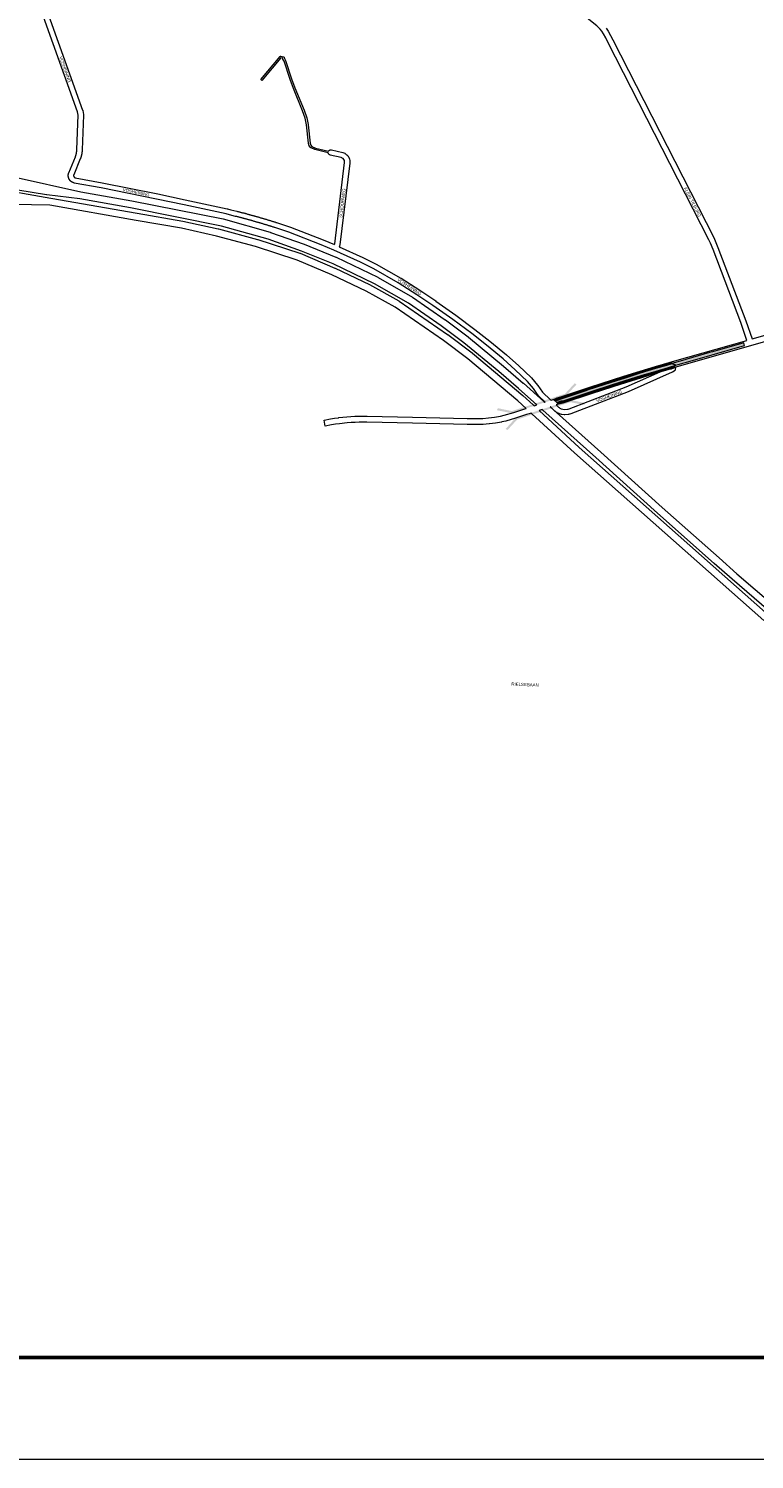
# Paper-space layout 'Layout1' of a CAD drawing. Header units: metres. Extents: x 123097 to 144122, y 392739 to 407589.
# Tile 2 of 256: x 125278 to 127061, y 392739 to 396255. Entities that reach past the tile are written whole.
import ezdxf
from ezdxf.enums import TextEntityAlignment as Align

# ---------------------------------------------------------------- set-up
doc = ezdxf.new("R2010")
doc.units = ezdxf.units.M
doc.header["$MEASUREMENT"] = 0
for name, color, linetype, lineweight in [('Ak-rand-kaderrand', 7, 'Continuous', 0), ('gs-anno-wegen algemeen tekst', 7, 'Continuous', 0), ('gs-knt-aanvullende hoofdweg', 7, 'Continuous', 0), ('gs-knt-autosnelweg', 7, 'Continuous', 0), ('gs-knt-paden', 7, 'Continuous', 0), ('gs-knt-wegen algemeen', 7, 'Continuous', 0), ('gs-symb-viaduct', 7, 'Continuous', 0), ('ir-ARC-asfalt-hoofdwegen-te inspecteren', 5, 'Continuous', 0), ('ir-ARC-fietspaden naastliggend- te inspecteren', 1, 'Continuous', 0)]:
    doc.layers.add(name, color=color, linetype=linetype, lineweight=lineweight)
doc.styles.add('Style-Arial', font='arial.ttf')

# ---------------------------------------------------------------- blocks, each defined once
blk = doc.blocks.new('gg0-viaduct_6')
at = {"layer": 'gs-symb-viaduct', "linetype": 'Continuous'}
blk.add_hatch(color=7, dxfattribs=at).paths.add_polyline_path([(-55.8, -16.9), (-58, -14), (-40, 0), (40, 0), (58, -14), (55.8, -16.9), (38.7, -3.7), (-38.7, -3.7)])
blk = doc.blocks.new('ak1-Kaderrand A1 l')
at = {"layer": 'Ak-rand-kaderrand', "flags": 128}
blk.add_lwpolyline([(0, 0), (-0.841, 0), (-0.841, 0.594), (0, 0.594)], close=True, dxfattribs=at)
at = {"layer": 'Ak-rand-kaderrand', "lineweight": 53, "flags": 128}
blk.add_lwpolyline([(-0.01, 0.01), (-0.831, 0.01), (-0.831, 0.584), (-0.01, 0.584)], close=True, dxfattribs=at)

psp = doc.layouts.get("Layout1")

# ---------------------------------------------------------------- hatches: boundary and pattern name
at = {"layer": 'ir-ARC-asfalt-hoofdwegen-te inspecteren', "linetype": 'Continuous', "lineweight": 13}
for points in [[(126951.002, 395458.6), (126895.39, 395442.91), (126889.837, 395441.252), (126858.27, 395431.83), (126868.081, 395427.495), (126868.13, 395427.51), (126914.57, 395441.01), (127037.082, 395475.886), (127035.214, 395482.317), (126958.429, 395460.695)], [(126576.945, 395335.217), (126587.29, 395338.58), (126659.001, 395362.134), (126712.27, 395379.5), (126743.36, 395389.48), (126782.4, 395401.66), (126819.45, 395412.97), (126836.975, 395418.121), (126852.48, 395422.725), (126868.081, 395427.495), (126858.27, 395431.83), (126844.4, 395427.66), (126818.07, 395419.8), (126780.82, 395408.38), (126741.2, 395396), (126710.03, 395385.98), (126653.006, 395367.413), (126582.97, 395344.61), (126570.874, 395340.642)]]:
    psp.add_hatch(color=5, dxfattribs=at).paths.add_polyline_path(points, flags=0)
at = {"layer": 'ir-ARC-fietspaden naastliggend- te inspecteren', "linetype": 'Continuous', "lineweight": 30, "extrusion": (0, 0, -1)}
psp.add_hatch(color=1, dxfattribs=at).paths.add_polyline_path([(-126582.97, 395344.61), (-126583.06, 395345.52), (-126646.67, 395366.51), (-126653, 395368.571), (-126709.39, 395386.93), (-126740.8, 395396.98), (-126780.67, 395409.5), (-126818.37, 395421.11), (-126844.81, 395428.87), (-126857.95, 395433.04), (-126858.073, 395433.075), (-126857.6, 395434.66), (-126817.84, 395423.15), (-126780.02, 395411.54), (-126740.12, 395399.11), (-126656.4, 395371.895), (-126585.75, 395348.77), (-126576.94, 395345.55), (-126574.87, 395345.13), (-126572.96, 395344.54), (-126572.09, 395343.98), (-126571.29, 395343.31), (-126568.798, 395342.497), (-126570.874, 395340.642)], flags=0)
at = {"layer": 'ir-ARC-fietspaden naastliggend- te inspecteren', "linetype": 'Continuous', "lineweight": 30}
psp.add_hatch(color=1, dxfattribs=at).paths.add_polyline_path([(126576.945, 395335.217), (126578.953, 395333.422), (126582.28, 395334.51), (126583.32, 395334.45), (126584.31, 395334.55), (126590.85, 395336.48), (126659.861, 395358.907), (126713.06, 395376.31), (126744.15, 395386.23), (126783.44, 395398.58), (126819.87, 395409.65), (126837.29, 395414.825), (126848.155, 395418.031), (126851.208, 395418.893), (126853.747, 395419.559), (126856.173, 395420.03), (126865.081, 395422.71), (126865.525, 395422.833), (126865.007, 395424.793), (126852.832, 395421.664), (126849.872, 395420.682), (126819.73, 395411.8), (126782.7, 395400.58), (126743.57, 395388.29), (126712.62, 395378.4), (126662.438, 395361.98), (126593.76, 395339.65), (126590.14, 395338.72), (126587.29, 395338.58)], flags=0)

# ---------------------------------------------------------------- linework, layer by layer
at = {"layer": 'gs-knt-aanvullende hoofdweg', "color": 7, "linetype": 'Continuous', "flags": 128}
for points in [[(128329.815, 395843.125), (128317.615, 395839.186), (128317.524, 395839.157), (128257.569, 395820.644), (128257.443, 395820.607), (128130.399, 395783.794), (128130.372, 395783.786), (127338.3, 395557.443), (127338.296, 395557.442), (127053.515, 395476.275), (126867.719, 395423.179)], [(127055.243, 395492.386), (127327.8, 395570.068)], [(126561.443, 395341.774), (126724.438, 395394.896), (126724.524, 395394.924), (126797.672, 395417.787), (126797.743, 395417.809), (126860.022, 395436.6), (126860.127, 395436.631), (127042.702, 395488.807)], [(126829.691, 395411.76), (126802.117, 395403.44), (126729.049, 395380.602), (126573.956, 395330.055)], [(126519.698, 395328.154), (126526.356, 395330.329)], [(126546.191, 395336.803), (126547.314, 395337.169)], [(126559.827, 395325.45), (126559.188, 395325.242)], [(126512.733, 395310.075), (126507.543, 395308.376), (126501.547, 395306.413), (126474.544, 395297.575), (126474.312, 395297.503), (126474.309, 395297.502), (126474.306, 395297.501)], [(126539.348, 395318.772), (126532.371, 395316.493)]]:
    psp.add_lwpolyline(points, dxfattribs=at)
psp.add_lwpolyline([(126474.306, 395297.501), (126450.583, 395290.588), (126450.179, 395290.482), (126440.474, 395288.231), (126440.149, 395288.163), (126425.348, 395285.413), (126424.954, 395285.351), (126410.028, 395283.391), (126409.631, 395283.35), (126394.622, 395282.185), (126394.323, 395282.167), (126386.8, 395281.884), (126386.523, 395281.879), (126355.399, 395281.858), (126355.208, 395281.86), (126221.051, 395285.194), (126109.513, 395287.748), (126090.047, 395287.643), (126080.401, 395287.297), (126070.724, 395286.752), (126061.099, 395286.014), (126041.752, 395283.936), (126032.19, 395282.613), (126022.644, 395281.094), (126006.884, 395278.152, -0.39077698), (126006.873, 395278.159), (126004.12, 395292.905, -0.37127162), (126004.127, 395292.916), (126019.986, 395295.877), (126020.184, 395295.912), (126029.905, 395297.459), (126030.056, 395297.481), (126039.807, 395298.83), (126040.034, 395298.858), (126059.609, 395300.96), (126059.836, 395300.981), (126069.652, 395301.734), (126069.804, 395301.744), (126079.633, 395302.297), (126079.786, 395302.304), (126089.623, 395302.657), (126089.851, 395302.662), (126109.538, 395302.769), (126109.751, 395302.767), (126221.402, 395300.21), (126221.417, 395300.21), (126355.485, 395296.878), (126386.374, 395296.899), (126393.609, 395297.171), (126408.27, 395298.309), (126422.8, 395300.217), (126437.242, 395302.9), (126446.582, 395305.067), (126469.989, 395311.888), (126496.875, 395320.687), (126500.066, 395321.732)], format="xyb", dxfattribs=at)
at = {"layer": 'gs-knt-autosnelweg', "color": 7, "linetype": 'Continuous', "flags": 128}
for points in [[(126526.356, 395330.329), (126481.553, 395370.184), (126433.248, 395411.916), (126347.319, 395482.815), (126291.332, 395524.74), (126211.59, 395579.796), (126128.216, 395627.587), (126026.244, 395677.026), (125949.04, 395708.24), (125866.787, 395737.074), (125751.976, 395769.621), (125528.504, 395814.204), (125403.967, 395836.17), (125322.96, 395846.374), (125322.652, 395846.418), (125030.011, 395893.604), (124920.939, 395909.496)], [(125245.281, 395889.968), (125407.076, 395853.92), (125531.733, 395831.933), (125531.931, 395831.896), (125755.852, 395787.223), (125756.201, 395787.146), (125756.546, 395787.055), (125871.966, 395754.336), (125872.229, 395754.258), (125872.49, 395754.171), (125955.202, 395725.176), (125955.598, 395725.026), (126033.279, 395693.619), (126033.558, 395693.501), (126033.833, 395693.373), (126136.358, 395643.666), (126136.635, 395643.526), (126136.908, 395643.376), (126220.879, 395595.242), (126221.202, 395595.047), (126221.517, 395594.84), (126301.713, 395539.47), (126301.995, 395539.268), (126358.29, 395497.112), (126358.623, 395496.85), (126444.795, 395425.751), (126444.951, 395425.619), (126493.383, 395383.777), (126493.481, 395383.691), (126543.946, 395338.801), (126546.191, 395336.803)], [(125184.078, 395864.191), (125332.743, 395838.48), (125332.764, 395838.477), (125545.352, 395801.198), (125657.001, 395781.929), (125657.423, 395781.845), (125744.15, 395762.574), (125744.501, 395762.489), (125840.725, 395737.028), (125840.979, 395736.957), (125841.231, 395736.878), (125944.284, 395703.033), (125944.64, 395702.908), (125944.99, 395702.768), (126030.662, 395666.439), (126031.03, 395666.273), (126115.459, 395625.908), (126115.715, 395625.78), (126115.967, 395625.645), (126187.669, 395585.59), (126188.023, 395585.381), (126188.367, 395585.157), (126307.561, 395503.495), (126307.903, 395503.249), (126367.862, 395457.918), (126368.045, 395457.776), (126368.224, 395457.629), (126492.023, 395353.609), (126492.328, 395353.341), (126517.605, 395330.08), (126519.698, 395328.154)], [(126500.066, 395321.732), (126480.275, 395339.943), (126356.809, 395443.684), (126297.203, 395488.748), (126178.522, 395570.059), (126107.429, 395609.774), (126023.44, 395649.928), (125938.303, 395686.031), (125835.86, 395719.675), (125740.066, 395745.023), (125653.725, 395764.208), (125542.276, 395783.442), (125542.252, 395783.446), (125330.331, 395820.608), (125195.592, 395823.409)], [(126559.188, 395325.242), (126683.751, 395214.437), (126683.807, 395214.387), (126834.729, 395077.883), (126974.331, 394954.278), (126974.357, 394954.254), (127018.01, 394915.299), (127107.895, 394837.96)], [(127083.982, 394800.314), (126618.95, 395212.333), (126618.824, 395212.447), (126514.479, 395308.468), (126512.733, 395310.075)], [(126532.371, 395316.493), (126630.964, 395225.765), (127095.85, 394813.874), (127137.259, 394778.943), (127213.946, 394718.006), (127272.484, 394676.4), (127339.918, 394634.851), (127420.633, 394591.502), (127498.386, 394552.922), (127588.926, 394517.075), (127699.81, 394483.198), (127780.999, 394463.126), (127895.514, 394440.585), (127973.226, 394433.026), (128087.459, 394426.765), (128247.975, 394431.09), (128716.683, 394461.659), (128842.133, 394469.834), (129037.185, 394485.671), (129653.654, 394538.44)], [(127096.103, 394824.333), (127006.195, 394901.692), (127006.073, 394901.8), (126962.372, 394940.798), (126822.748, 395064.423), (126822.677, 395064.487), (126671.747, 395200.998), (126541.086, 395317.226), (126539.348, 395318.772)]]:
    psp.add_lwpolyline(points, dxfattribs=at)
at = {"layer": 'gs-knt-paden', "color": 7, "linetype": 'Continuous', "flags": 128}
psp.add_lwpolyline([(126014.304, 395949.854), (125981.598, 395957.501), (125981.505, 395957.525), (125981.413, 395957.554), (125981.323, 395957.586), (125981.234, 395957.624), (125972.184, 395961.678), (125972.1, 395961.718), (125972.017, 395961.762), (125971.937, 395961.81), (125971.858, 395961.862), (125971.783, 395961.917), (125971.71, 395961.976), (125971.64, 395962.038), (125971.572, 395962.103), (125971.508, 395962.171), (125967.9, 395966.203), (125967.842, 395966.271), (125967.787, 395966.341), (125967.735, 395966.414), (125967.686, 395966.489), (125967.641, 395966.567), (125967.599, 395966.646), (125967.561, 395966.727), (125967.527, 395966.81), (125967.496, 395966.894), (125967.469, 395966.979), (125965.783, 395972.747), (125965.76, 395972.832), (125965.741, 395972.919), (125965.725, 395973.006), (125965.714, 395973.093), (125960.811, 396018.099), (125957.606, 396034.454), (125951.332, 396052.988), (125928.728, 396107.753), (125928.703, 396107.817), (125920.429, 396129.976), (125920.402, 396130.052), (125905.766, 396174.667), (125902.932, 396179.967), (125902.893, 396180.046), (125902.856, 396180.126), (125902.824, 396180.208), (125902.794, 396180.291), (125902.309, 396181.776), (125898.118, 396182.882), (125851.504, 396127.494, -0.37183125), (125851.491, 396127.493), (125848.43, 396130.07, -0.37187725), (125848.429, 396130.083), (125895.862, 396186.444), (125895.925, 396186.515), (125895.991, 396186.583), (125896.06, 396186.648), (125896.131, 396186.709), (125896.206, 396186.767), (125896.284, 396186.821), (125896.363, 396186.872), (125896.446, 396186.919), (125896.53, 396186.962), (125896.616, 396187.001), (125896.704, 396187.036), (125896.793, 396187.066), (125896.884, 396187.093), (125896.976, 396187.115), (125897.069, 396187.133), (125897.163, 396187.146), (125897.257, 396187.155), (125897.351, 396187.159), (125897.446, 396187.159), (125897.54, 396187.155), (125897.634, 396187.146), (125897.728, 396187.133), (125897.821, 396187.115), (125897.913, 396187.093), (125904.393, 396185.383), (125904.485, 396185.357), (125904.575, 396185.326), (125904.663, 396185.291), (125904.751, 396185.252), (125904.835, 396185.208), (125904.918, 396185.161), (125904.999, 396185.11), (125905.077, 396185.055), (125905.152, 396184.996), (125905.225, 396184.934), (125905.294, 396184.869), (125905.36, 396184.8), (125905.423, 396184.728), (125905.482, 396184.653), (125905.538, 396184.576), (125905.59, 396184.496), (125905.638, 396184.414), (125905.683, 396184.329), (125905.723, 396184.243), (125905.759, 396184.154), (125905.791, 396184.064)], format="xyb", dxfattribs=at)
psp.add_lwpolyline([(125905.791, 396184.064), (125906.561, 396181.707), (125909.394, 396176.408), (125909.433, 396176.33), (125909.469, 396176.25), (125909.502, 396176.169), (125909.531, 396176.087), (125924.209, 396131.344), (125932.457, 396109.255), (125955.073, 396054.461), (125955.097, 396054.4), (125955.119, 396054.339), (125961.457, 396035.616), (125961.484, 396035.532), (125961.506, 396035.446), (125961.525, 396035.359), (125964.773, 396018.788), (125964.787, 396018.704), (125964.798, 396018.62), (125969.691, 395973.705), (125971.199, 395968.544), (125974.218, 395965.171), (125982.702, 395961.371), (126015.175, 395953.778)], dxfattribs=at)
at = {"layer": 'gs-knt-wegen algemeen', "color": 7, "linetype": 'Continuous', "flags": 128}
for points in [[(127042.702, 395488.807), (127027.435, 395532.483), (126959.42, 395712.345), (126952.826, 395727.963), (126949.308, 395735.546), (126701.348, 396221.359), (126695.916, 396231.738), (126690.482, 396241.656), (126686.213, 396248.161), (126682.051, 396253.362), (126673.683, 396261.506), (126641.979, 396286.684), (126641.857, 396286.784), (126628.924, 396297.577), (126628.775, 396297.705), (126611.707, 396312.844), (126608.751, 396315.201), (126608.574, 396315.348), (126608.402, 396315.5), (126589.926, 396332.502), (126571.335, 396349.337), (126551.074, 396367.382), (126548.441, 396369.579)], [(126547.314, 395337.169), (126531, 395352.449), (126530.793, 395352.652), (126530.594, 395352.864), (126530.406, 395353.084), (126530.228, 395353.313), (126530.06, 395353.55), (126518.461, 395370.679), (126503.841, 395388.121), (126473.685, 395416.744), (126443.668, 395443.199), (126402.829, 395476.979), (126366.777, 395505.381), (126320.274, 395539.981), (126270.978, 395574.826), (126232.096, 395600.903), (126186.376, 395630.394), (126125.887, 395664.844), (126093.814, 395680.986), (126027.982, 395710.762), (125996.815, 395723.699), (125917.251, 395754.79), (125883.545, 395765.851), (125882.041, 395766.327), (125880.545, 395766.799), (125879.04, 395767.272), (125877.543, 395767.742), (125876.038, 395768.212), (125874.54, 395768.679), (125873.034, 395769.147), (125871.535, 395769.611), (125870.028, 395770.076), (125868.528, 395770.537), (125867.02, 395770.999), (125865.52, 395771.458), (125864.011, 395771.918), (125862.51, 395772.374), (125861.001, 395772.831), (125859.499, 395773.284), (125857.988, 395773.738), (125856.486, 395774.189), (125854.974, 395774.641), (125853.471, 395775.089), (125851.959, 395775.538), (125850.455, 395775.983), (125848.942, 395776.429), (125847.437, 395776.872), (125845.923, 395777.315), (125844.417, 395777.755), (125842.903, 395778.196), (125841.396, 395778.633), (125839.881, 395779.071), (125838.373, 395779.506), (125836.857, 395779.941), (125835.349, 395780.373), (125833.833, 395780.806), (125832.323, 395781.235), (125830.806, 395781.665), (125829.296, 395782.091), (125827.778, 395782.519), (125826.267, 395782.942), (125824.748, 395783.367), (125823.237, 395783.788), (125821.717, 395784.21), (125820.205, 395784.628), (125818.685, 395785.048), (125817.172, 395785.463), (125815.651, 395785.88), (125814.137, 395786.293), (125812.615, 395786.706), (125811.101, 395787.117), (125809.578, 395787.528), (125808.063, 395787.935), (125806.54, 395788.344), (125805.024, 395788.748), (125803.5, 395789.154), (125801.984, 395789.556), (125800.459, 395789.959), (125798.941, 395790.359), (125797.416, 395790.759), (125795.898, 395791.155), (125794.372, 395791.553), (125792.853, 395791.947), (125791.326, 395792.342), (125789.807, 395792.733), (125788.279, 395793.125), (125786.759, 395793.514), (125771.717, 395797.282), (125771.575, 395797.319), (125763.504, 395799.536), (125660.415, 395821.696), (125592.808, 395835.848), (125456.835, 395863.356), (125390.493, 395875.409), (125390.285, 395875.45), (125390.078, 395875.498), (125389.96, 395875.528), (125389.841, 395875.559), (125389.723, 395875.591), (125389.605, 395875.623), (125389.487, 395875.656), (125389.37, 395875.69), (125389.252, 395875.725), (125389.138, 395875.76), (125389.021, 395875.796), (125388.904, 395875.833), (125388.788, 395875.87), (125388.671, 395875.909), (125388.555, 395875.948), (125388.44, 395875.988), (125388.324, 395876.029), (125388.212, 395876.069), (125388.097, 395876.111), (125387.982, 395876.154), (125387.868, 395876.198), (125387.754, 395876.242), (125387.64, 395876.288), (125387.527, 395876.334), (125387.414, 395876.38), (125387.303, 395876.427), (125387.191, 395876.475), (125387.078, 395876.524), (125386.966, 395876.573), (125386.855, 395876.623), (125386.744, 395876.674), (125386.633, 395876.726), (125386.522, 395876.779), (125386.414, 395876.831), (125386.304, 395876.884), (125386.195, 395876.939), (125386.086, 395876.994), (125385.977, 395877.05), (125385.868, 395877.107), (125385.76, 395877.164), (125385.653, 395877.223), (125385.548, 395877.28), (125385.441, 395877.34), (125385.334, 395877.4), (125385.228, 395877.461), (125385.122, 395877.522), (125385.017, 395877.585), (125384.912, 395877.647), (125384.807, 395877.711), (125384.705, 395877.774), (125384.602, 395877.839), (125384.498, 395877.905), (125384.396, 395877.971), (125384.293, 395878.038), (125384.191, 395878.105), (125384.09, 395878.174), (125383.989, 395878.243), (125383.89, 395878.311), (125383.79, 395878.381), (125383.69, 395878.452), (125383.591, 395878.524), (125383.492, 395878.596), (125383.394, 395878.669), (125383.296, 395878.742), (125383.198, 395878.816), (125383.104, 395878.889), (125383.007, 395878.965), (125382.911, 395879.041), (125382.816, 395879.117), (125382.721, 395879.195), (125382.626, 395879.272), (125382.532, 395879.351), (125382.439, 395879.43), (125382.348, 395879.508), (125382.256, 395879.588), (125382.164, 395879.669), (125382.073, 395879.75), (125381.982, 395879.833), (125381.892, 395879.915), (125381.802, 395879.998), (125381.713, 395880.082), (125381.626, 395880.165), (125381.538, 395880.25), (125381.45, 395880.335), (125381.363, 395880.421), (125381.277, 395880.508), (125381.191, 395880.595), (125381.106, 395880.683), (125381.021, 395880.771), (125380.939, 395880.858), (125380.855, 395880.948), (125380.772, 395881.038), (125380.69, 395881.128), (125380.608, 395881.219), (125380.527, 395881.311), (125380.446, 395881.403), (125380.366, 395881.495), (125380.288, 395881.586), (125380.209, 395881.68), (125380.131, 395881.774), (125380.054, 395881.869), (125379.977, 395881.964), (125379.9, 395882.059), (125379.825, 395882.156), (125379.749, 395882.252), (125379.677, 395882.347), (125379.603, 395882.445), (125379.529, 395882.543), (125379.457, 395882.641), (125379.385, 395882.74), (125379.314, 395882.84), (125379.243, 395882.94), (125379.173, 395883.04), (125379.105, 395883.139), (125379.036, 395883.24), (125378.968, 395883.342), (125378.901, 395883.444), (125378.834, 395883.547), (125378.768, 395883.65), (125378.703, 395883.753), (125378.638, 395883.857), (125378.576, 395883.959), (125378.512, 395884.064), (125378.449, 395884.169), (125378.387, 395884.274), (125378.326, 395884.38), (125378.266, 395884.487), (125378.206, 395884.593), (125378.146, 395884.7), (125378.089, 395884.806), (125378.031, 395884.914), (125377.974, 395885.022), (125377.918, 395885.13), (125377.862, 395885.239), (125377.807, 395885.349), (125377.753, 395885.458), (125377.699, 395885.568), (125377.647, 395885.676), (125377.595, 395885.787), (125377.544, 395885.898), (125377.493, 395886.009), (125377.443, 395886.121), (125377.394, 395886.233), (125377.345, 395886.345), (125377.297, 395886.458), (125377.251, 395886.569), (125377.205, 395886.682), (125377.16, 395886.796), (125377.115, 395886.909), (125377.07, 395887.024), (125377.027, 395887.138), (125376.984, 395887.253), (125376.943, 395887.368), (125376.902, 395887.48), (125376.862, 395887.596), (125376.822, 395887.712), (125376.783, 395887.828), (125376.745, 395887.944), (125376.708, 395888.061), (125376.671, 395888.177), (125376.635, 395888.294), (125376.601, 395888.409), (125376.566, 395888.527), (125376.533, 395888.644), (125376.5, 395888.762), (125376.468, 395888.88), (125376.437, 395888.998), (125376.406, 395889.117), (125376.376, 395889.236), (125376.348, 395889.352), (125376.32, 395889.471), (125376.292, 395889.59), (125376.266, 395889.71), (125376.24, 395889.829), (125376.215, 395889.949), (125376.19, 395890.069), (125376.167, 395890.189), (125376.144, 395890.307), (125376.122, 395890.427), (125376.101, 395890.548), (125376.081, 395890.668), (125376.061, 395890.789), (125376.042, 395890.91), (125376.024, 395891.031), (125376.007, 395891.152), (125375.991, 395891.271), (125375.975, 395891.392), (125375.96, 395891.514), (125375.946, 395891.635), (125375.933, 395891.757), (125375.92, 395891.879), (125375.908, 395892.001), (125375.897, 395892.122), (125375.887, 395892.242), (125375.878, 395892.364), (125375.869, 395892.486), (125375.861, 395892.608), (125375.854, 395892.73), (125375.848, 395892.852), (125375.843, 395892.975), (125375.838, 395893.097), (125375.834, 395893.217), (125375.831, 395893.339), (125375.829, 395893.461), (125375.827, 395893.584), (125375.827, 395893.706), (125375.827, 395893.829), (125375.828, 395893.951), (125375.829, 395894.073), (125375.832, 395894.193), (125375.835, 395894.315), (125375.839, 395894.438), (125375.844, 395894.56), (125375.85, 395894.682), (125375.856, 395894.804), (125375.863, 395894.927), (125375.871, 395895.049), (125375.88, 395895.168), (125375.89, 395895.29), (125375.9, 395895.412), (125375.911, 395895.534), (125375.923, 395895.656), (125375.936, 395895.777), (125375.95, 395895.899), (125375.964, 395896.021), (125375.979, 395896.139), (125375.995, 395896.261), (125376.011, 395896.382), (125376.029, 395896.503), (125376.047, 395896.624), (125376.066, 395896.745), (125376.086, 395896.866), (125376.107, 395896.986), (125376.128, 395897.104), (125376.15, 395897.225), (125376.173, 395897.345), (125376.197, 395897.465), (125376.221, 395897.585), (125376.247, 395897.705), (125376.273, 395897.824), (125376.3, 395897.943), (125376.327, 395898.06), (125376.355, 395898.179), (125376.384, 395898.298), (125376.414, 395898.417), (125376.445, 395898.535), (125376.476, 395898.653), (125376.509, 395898.771), (125376.542, 395898.889), (125376.575, 395899.004), (125376.609, 395899.122), (125376.645, 395899.239), (125376.681, 395899.356), (125376.718, 395899.473), (125376.755, 395899.589), (125376.794, 395899.705), (125376.833, 395899.821), (125376.872, 395899.935), (125376.939, 395900.12), (125377.012, 395900.303), (125393.354, 395939.452), (125393.452, 395939.727), (125393.549, 395940.001), (125393.645, 395940.277), (125393.74, 395940.552), (125393.833, 395940.829), (125393.925, 395941.105), (125394.015, 395941.379), (125394.015, 395941.383), (125394.017, 395941.386), (125394.104, 395941.66), (125394.193, 395941.938), (125394.279, 395942.216), (125394.364, 395942.496), (125394.448, 395942.774), (125394.531, 395943.054), (125394.612, 395943.334), (125394.692, 395943.615), (125394.77, 395943.895), (125394.848, 395944.176), (125394.924, 395944.457), (125394.998, 395944.74), (125395.071, 395945.021), (125395.144, 395945.304), (125395.214, 395945.586), (125395.283, 395945.87), (125395.351, 395946.153), (125395.418, 395946.438), (125395.483, 395946.721), (125395.546, 395947.006), (125395.609, 395947.29), (125395.67, 395947.576), (125395.73, 395947.861), (125395.788, 395948.147), (125395.845, 395948.432), (125395.901, 395948.719), (125395.955, 395949.005), (125396.008, 395949.292), (125396.059, 395949.578), (125396.11, 395949.866), (125396.158, 395950.153), (125396.206, 395950.441), (125396.252, 395950.728), (125396.297, 395951.017), (125396.34, 395951.305), (125396.382, 395951.594), (125396.422, 395951.882), (125396.462, 395952.172), (125396.499, 395952.46), (125396.536, 395952.75), (125396.571, 395953.039), (125396.605, 395953.329), (125396.637, 395953.618), (125396.668, 395953.908), (125396.697, 395954.198), (125396.726, 395954.489), (125396.752, 395954.778), (125396.778, 395955.069), (125396.802, 395955.359), (125396.824, 395955.65), (125396.846, 395955.941), (125396.866, 395956.232), (125396.884, 395956.522), (125396.901, 395956.814), (125396.917, 395957.104), (125396.931, 395957.396), (125396.944, 395957.687), (125400.111, 396041.98), (125398.694, 396050.703), (125306.542, 396306.445)], [(125318.74, 396311), (125411.148, 396054.549), (125411.243, 396054.264), (125411.325, 396053.974), (125411.394, 396053.682), (125411.449, 396053.386), (125413.067, 396043.428), (125413.103, 396043.172), (125413.129, 396042.915), (125413.145, 396042.657), (125413.151, 396042.398), (125413.146, 396042.14), (125409.954, 395957.184), (125409.953, 395957.156), (125409.946, 395956.977), (125409.937, 395956.799), (125409.929, 395956.62), (125409.92, 395956.443), (125409.911, 395956.265), (125409.901, 395956.087), (125409.891, 395955.908), (125409.88, 395955.731), (125409.869, 395955.553), (125409.857, 395955.375), (125409.845, 395955.196), (125409.833, 395955.02), (125409.82, 395954.842), (125409.807, 395954.663), (125409.793, 395954.485), (125409.779, 395954.309), (125409.765, 395954.131), (125409.75, 395953.953), (125409.734, 395953.775), (125409.719, 395953.598), (125409.703, 395953.42), (125409.686, 395953.242), (125409.669, 395953.065), (125409.651, 395952.889), (125409.633, 395952.711), (125409.615, 395952.533), (125409.596, 395952.355), (125409.577, 395952.179), (125409.558, 395952.002), (125409.537, 395951.824), (125409.517, 395951.647), (125409.496, 395951.471), (125409.475, 395951.293), (125409.453, 395951.116), (125409.431, 395950.939), (125409.408, 395950.763), (125409.385, 395950.586), (125409.362, 395950.409), (125409.338, 395950.232), (125409.314, 395950.056), (125409.289, 395949.879), (125409.264, 395949.702), (125409.238, 395949.526), (125409.212, 395949.351), (125409.186, 395949.174), (125409.159, 395948.997), (125409.132, 395948.82), (125409.104, 395948.646), (125409.076, 395948.469), (125409.047, 395948.293), (125409.018, 395948.116), (125408.989, 395947.942), (125408.959, 395947.766), (125408.929, 395947.59), (125408.898, 395947.414), (125408.868, 395947.239), (125408.836, 395947.063), (125408.804, 395946.888), (125408.772, 395946.712), (125408.739, 395946.538), (125408.706, 395946.362), (125408.672, 395946.187), (125408.638, 395946.011), (125408.604, 395945.838), (125408.569, 395945.663), (125408.534, 395945.487), (125408.498, 395945.312), (125408.462, 395945.139), (125408.425, 395944.964), (125408.388, 395944.789), (125408.351, 395944.614), (125408.314, 395944.442), (125408.275, 395944.267), (125408.237, 395944.092), (125408.197, 395943.918), (125408.158, 395943.746), (125408.118, 395943.571), (125408.078, 395943.397), (125408.037, 395943.223), (125407.996, 395943.051), (125407.955, 395942.877), (125407.913, 395942.704), (125407.87, 395942.53), (125407.828, 395942.358), (125407.784, 395942.185), (125407.741, 395942.012), (125407.697, 395941.838), (125407.652, 395941.667), (125407.607, 395941.494), (125407.562, 395941.321), (125407.516, 395941.148), (125407.471, 395940.978), (125407.424, 395940.805), (125407.377, 395940.633), (125407.329, 395940.46), (125407.282, 395940.29), (125407.234, 395940.118), (125407.185, 395939.946), (125407.136, 395939.774), (125407.087, 395939.604), (125407.037, 395939.432), (125406.987, 395939.261), (125406.936, 395939.089), (125406.885, 395938.92), (125406.834, 395938.749), (125406.782, 395938.578), (125406.729, 395938.407), (125406.677, 395938.238), (125406.624, 395938.067), (125406.57, 395937.897), (125406.516, 395937.727), (125406.462, 395937.558), (125406.407, 395937.388), (125406.352, 395937.218), (125406.296, 395937.048), (125406.241, 395936.88), (125406.184, 395936.711), (125406.128, 395936.541), (125406.07, 395936.372), (125406.013, 395936.204), (125405.955, 395936.035), (125405.897, 395935.867), (125405.838, 395935.698), (125405.779, 395935.531), (125405.719, 395935.363), (125405.659, 395935.194), (125405.599, 395935.026), (125405.538, 395934.86), (125405.429, 395934.579), (125389.118, 395895.503), (125389.096, 395895.434), (125389.076, 395895.364), (125389.056, 395895.294), (125389.037, 395895.225), (125389.019, 395895.154), (125389.002, 395895.084), (125388.985, 395895.013), (125388.97, 395894.942), (125388.956, 395894.871), (125388.942, 395894.799), (125388.929, 395894.728), (125388.918, 395894.657), (125388.907, 395894.585), (125388.897, 395894.513), (125388.888, 395894.441), (125388.88, 395894.369), (125388.872, 395894.297), (125388.866, 395894.224), (125388.86, 395894.152), (125388.856, 395894.08), (125388.852, 395894.007), (125388.849, 395893.934), (125388.847, 395893.862), (125388.847, 395893.79), (125388.847, 395893.717), (125388.847, 395893.644), (125388.849, 395893.571), (125388.852, 395893.499), (125388.856, 395893.427), (125388.86, 395893.354), (125388.866, 395893.281), (125388.872, 395893.21), (125388.879, 395893.137), (125388.887, 395893.065), (125388.896, 395892.993), (125388.906, 395892.921), (125388.917, 395892.849), (125388.929, 395892.778), (125388.942, 395892.706), (125388.955, 395892.635), (125388.969, 395892.564), (125388.985, 395892.493), (125389.001, 395892.422), (125389.018, 395892.352), (125389.036, 395892.281), (125389.055, 395892.211), (125389.075, 395892.141), (125389.095, 395892.072), (125389.117, 395892.003), (125389.139, 395891.933), (125389.162, 395891.864), (125389.186, 395891.796), (125389.211, 395891.728), (125389.237, 395891.66), (125389.264, 395891.592), (125389.291, 395891.526), (125389.319, 395891.459), (125389.349, 395891.392), (125389.379, 395891.326), (125389.409, 395891.26), (125389.441, 395891.195), (125389.473, 395891.13), (125389.507, 395891.065), (125389.54, 395891.002), (125389.575, 395890.938), (125389.611, 395890.874), (125389.648, 395890.811), (125389.684, 395890.75), (125389.723, 395890.688), (125389.761, 395890.626), (125389.801, 395890.565), (125389.841, 395890.505), (125389.882, 395890.445), (125389.924, 395890.386), (125389.967, 395890.327), (125390.01, 395890.269), (125390.054, 395890.211), (125390.099, 395890.154), (125390.144, 395890.097), (125390.19, 395890.041), (125390.237, 395889.986), (125390.284, 395889.931), (125390.333, 395889.876), (125390.381, 395889.823), (125390.431, 395889.77), (125390.481, 395889.717), (125390.532, 395889.665), (125390.583, 395889.615), (125390.636, 395889.564), (125390.689, 395889.514), (125390.742, 395889.465), (125390.796, 395889.417), (125390.85, 395889.369), (125390.906, 395889.321), (125390.962, 395889.275), (125391.017, 395889.229), (125391.075, 395889.184), (125391.132, 395889.14), (125391.19, 395889.096), (125391.249, 395889.054), (125391.308, 395889.011), (125391.368, 395888.97), (125391.428, 395888.929), (125391.488, 395888.89), (125391.549, 395888.85), (125391.611, 395888.812), (125391.673, 395888.774), (125391.736, 395888.738), (125391.799, 395888.702), (125391.862, 395888.666), (125391.926, 395888.632), (125391.99, 395888.599), (125392.055, 395888.566), (125392.12, 395888.534), (125392.186, 395888.502), (125392.252, 395888.472), (125392.318, 395888.443), (125392.385, 395888.414), (125392.452, 395888.386), (125392.519, 395888.359), (125392.587, 395888.333), (125392.655, 395888.308), (125392.724, 395888.283), (125392.792, 395888.26), (125392.861, 395888.237), (125392.93, 395888.215), (125393, 395888.194), (125393.069, 395888.174), (125459.226, 395876.155), (125459.353, 395876.131), (125595.411, 395848.605), (125595.454, 395848.596), (125663.1, 395834.436), (125663.134, 395834.429), (125766.419, 395812.227), (125766.598, 395812.186), (125766.775, 395812.14), (125774.952, 395809.894), (125789.937, 395806.14), (125789.965, 395806.133), (125791.505, 395805.739), (125793.036, 395805.346), (125794.576, 395804.95), (125796.106, 395804.554), (125797.645, 395804.155), (125799.175, 395803.756), (125800.713, 395803.354), (125802.243, 395802.953), (125803.78, 395802.548), (125805.309, 395802.144), (125806.845, 395801.737), (125808.373, 395801.33), (125809.909, 395800.92), (125811.436, 395800.511), (125812.971, 395800.098), (125814.498, 395799.686), (125816.032, 395799.27), (125817.558, 395798.855), (125819.091, 395798.437), (125820.616, 395798.019), (125822.149, 395797.598), (125823.674, 395797.178), (125825.206, 395796.754), (125826.729, 395796.331), (125828.26, 395795.904), (125829.783, 395795.479), (125831.314, 395795.049), (125832.836, 395794.621), (125834.366, 395794.189), (125835.887, 395793.758), (125837.416, 395793.323), (125838.936, 395792.889), (125840.465, 395792.452), (125841.984, 395792.015), (125843.512, 395791.575), (125845.031, 395791.136), (125846.557, 395790.693), (125848.075, 395790.251), (125849.601, 395789.805), (125851.119, 395789.36), (125852.644, 395788.912), (125854.16, 395788.464), (125855.684, 395788.013), (125857.2, 395787.563), (125858.724, 395787.109), (125860.239, 395786.656), (125861.761, 395786.2), (125863.272, 395785.745), (125863.275, 395785.744), (125863.278, 395785.743), (125864.797, 395785.285), (125866.311, 395784.827), (125867.832, 395784.365), (125869.344, 395783.904), (125870.864, 395783.439), (125872.376, 395782.975), (125873.895, 395782.508), (125875.406, 395782.042), (125876.925, 395781.572), (125878.435, 395781.103), (125879.952, 395780.63), (125881.461, 395780.158), (125882.978, 395779.682), (125884.487, 395779.208), (125886.003, 395778.73), (125887.51, 395778.253), (125887.573, 395778.232), (125921.482, 395767.104), (125921.652, 395767.046), (125921.821, 395766.983), (126001.617, 395735.801), (126001.744, 395735.751), (126029.468, 395724.242)], [(126696.929, 396255.561), (126701.51, 396248.583), (126701.647, 396248.364), (126701.776, 396248.139), (126707.364, 396237.94), (126707.423, 396237.83), (126712.899, 396227.366), (126712.929, 396227.308), (126960.96, 395741.356), (126961.067, 395741.137), (126964.685, 395733.339), (126964.776, 395733.132), (126971.462, 395717.295), (126971.554, 395717.066), (127039.642, 395537.012), (127039.698, 395536.857), (127055.243, 395492.386)], [(126015.175, 395953.778), (126015.323, 395954.019), (126015.503, 395954.283), (126015.696, 395954.538), (126015.902, 395954.782), (126016.119, 395955.017), (126016.347, 395955.24), (126016.586, 395955.452), (126016.836, 395955.652), (126017.095, 395955.839), (126017.362, 395956.014), (126017.638, 395956.175), (126017.922, 395956.322), (126018.212, 395956.456), (126018.508, 395956.575), (126018.81, 395956.679), (126019.117, 395956.768), (126019.428, 395956.842), (126019.742, 395956.901), (126020.059, 395956.945), (126020.377, 395956.972), (126020.696, 395956.984), (126021.016, 395956.981), (126021.335, 395956.962), (126021.652, 395956.927), (126021.968, 395956.876), (126022.28, 395956.81), (126049.787, 395950.308), (126049.998, 395950.255), (126050.207, 395950.194), (126050.414, 395950.126), (126052.308, 395949.472), (126052.531, 395949.391), (126052.751, 395949.301), (126052.967, 395949.203), (126054.665, 395948.4), (126054.898, 395948.284), (126055.126, 395948.159), (126055.35, 395948.024), (126055.568, 395947.881), (126058.658, 395945.757), (126058.883, 395945.595), (126059.101, 395945.424), (126059.311, 395945.243), (126059.514, 395945.054), (126059.708, 395944.856), (126062.279, 395942.127), (126062.454, 395941.934), (126062.62, 395941.735), (126062.779, 395941.529), (126062.929, 395941.317), (126063.983, 395939.763), (126064.124, 395939.545), (126064.257, 395939.321), (126064.381, 395939.092), (126064.496, 395938.859), (126066.08, 395935.46), (126066.192, 395935.206), (126066.292, 395934.947), (126066.382, 395934.685), (126066.461, 395934.419), (126066.528, 395934.15), (126067.357, 395930.494), (126067.412, 395930.222), (126067.456, 395929.949), (126067.488, 395929.673), (126067.509, 395929.397), (126067.518, 395929.12), (126067.556, 395925.373), (126067.552, 395925.087), (126067.536, 395924.802), (126067.508, 395924.517), (126042.982, 395723.859), (126042.938, 395723.557), (126042.879, 395723.257), (126042.807, 395722.96)], [(126029.468, 395724.242), (126029.847, 395724.903), (126030.114, 395725.895), (126054.532, 395925.67), (126054.505, 395928.293), (126053.984, 395930.591), (126052.915, 395932.886), (126052.446, 395933.578), (126050.709, 395935.421), (126048.623, 395936.855), (126047.721, 395937.282), (126046.473, 395937.713), (126019.285, 395944.14), (126018.976, 395944.221), (126018.672, 395944.317), (126018.372, 395944.428), (126018.078, 395944.554), (126017.791, 395944.693), (126017.511, 395944.847), (126017.239, 395945.015), (126016.975, 395945.195), (126016.72, 395945.388), (126016.476, 395945.594), (126016.241, 395945.811), (126016.018, 395946.039), (126015.806, 395946.278), (126015.606, 395946.528), (126015.419, 395946.787), (126015.244, 395947.054), (126015.083, 395947.33), (126014.936, 395947.614), (126014.802, 395947.904), (126014.683, 395948.2), (126014.579, 395948.502), (126014.49, 395948.809), (126014.416, 395949.12), (126014.357, 395949.434), (126014.313, 395949.751), (126014.304, 395949.854)], [(126042.807, 395722.96), (126042.202, 395720.708), (126042.124, 395720.439), (126042.033, 395720.174), (126041.932, 395719.912), (126041.82, 395719.656), (126041.696, 395719.404), (126041.562, 395719.158), (126041.448, 395718.961)], [(126041.448, 395718.961), (126099.303, 395692.793), (126099.547, 395692.677), (126131.89, 395676.399), (126132.038, 395676.322), (126132.185, 395676.241), (126192.976, 395641.619), (126193.13, 395641.528), (126193.283, 395641.433), (126239.203, 395611.813), (126239.3, 395611.749), (126278.296, 395585.595), (126278.428, 395585.504), (126327.854, 395550.567), (126327.982, 395550.474), (126374.621, 395515.773), (126374.764, 395515.664), (126410.947, 395487.159), (126411.067, 395487.061), (126452.045, 395453.166), (126452.2, 395453.034), (126482.384, 395426.432), (126482.562, 395426.27), (126513.074, 395397.309), (126513.25, 395397.135), (126513.419, 395396.955), (126513.581, 395396.769), (126528.653, 395378.787), (126528.793, 395378.614), (126528.927, 395378.437), (126529.054, 395378.255), (126540.432, 395361.453), (126560.455, 395342.7), (126561.443, 395341.774)], [(126573.956, 395330.055), (126579.773, 395324.607), (126581.278, 395323.476), (126582.835, 395322.49), (126586.514, 395320.739), (126590.42, 395319.598), (126595.307, 395318.799), (126601.83, 395319.485), (126603.711, 395319.92), (126605.738, 395320.557), (126746.212, 395374.684), (126829.691, 395411.76)], [(126867.719, 395423.179), (126867.438, 395421.552), (126866.791, 395417.814), (126866.731, 395417.51), (126866.656, 395417.21), (126866.568, 395416.914), (126866.465, 395416.622), (126866.349, 395416.336), (126866.22, 395416.055), (126866.077, 395415.781), (126865.921, 395415.514), (126865.753, 395415.254), (126865.573, 395415.003), (126865.381, 395414.761), (126865.177, 395414.528), (126864.963, 395414.305), (126864.739, 395414.092), (126864.504, 395413.89), (126864.261, 395413.7), (126864.008, 395413.522), (126863.748, 395413.355), (126859.659, 395410.88), (126859.422, 395410.743), (126859.179, 395410.616), (126858.93, 395410.499), (126751.347, 395362.718), (126751.197, 395362.654), (126751.049, 395362.595), (126751.046, 395362.594), (126751.043, 395362.593)], [(126751.043, 395362.593), (126610.228, 395308.334), (126610.035, 395308.264), (126609.841, 395308.199), (126607.378, 395307.424), (126607.136, 395307.353), (126606.891, 395307.291), (126604.375, 395306.709), (126604.115, 395306.655), (126603.853, 395306.611), (126603.589, 395306.578), (126595.799, 395305.759), (126595.51, 395305.735), (126595.221, 395305.724), (126594.931, 395305.726), (126594.642, 395305.74), (126594.353, 395305.768), (126594.067, 395305.808), (126587.925, 395306.813), (126587.666, 395306.861), (126587.408, 395306.92), (126587.153, 395306.989), (126582.364, 395308.387), (126582.115, 395308.465), (126581.869, 395308.553), (126581.628, 395308.651), (126581.39, 395308.758), (126576.886, 395310.902), (126576.653, 395311.019), (126576.425, 395311.145), (126576.202, 395311.279), (126574.093, 395312.615), (126573.875, 395312.759), (126573.663, 395312.912), (126571.668, 395314.412), (126571.483, 395314.556), (126571.304, 395314.706), (126571.13, 395314.863), (126560.212, 395325.089), (126559.827, 395325.45)]]:
    psp.add_lwpolyline(points, dxfattribs=at)
at = {"layer": 'ir-ARC-asfalt-hoofdwegen-te inspecteren', "color": 5, "linetype": 'Continuous', "lineweight": 13}
psp.add_lwpolyline([(126951.002, 395458.6), (126895.39, 395442.91), (126889.837, 395441.252), (126858.27, 395431.83), (126868.081, 395427.495), (126868.13, 395427.51), (126914.57, 395441.01), (127037.082, 395475.886), (127035.214, 395482.317), (126958.429, 395460.695)], close=True, dxfattribs=at)
at = {"layer": 'ir-ARC-asfalt-hoofdwegen-te inspecteren', "color": 5, "linetype": 'Continuous', "lineweight": 13, "flags": 128}
psp.add_lwpolyline([(126576.945, 395335.217), (126587.29, 395338.58), (126659.001, 395362.134), (126712.27, 395379.5), (126743.36, 395389.48), (126782.4, 395401.66), (126819.45, 395412.97), (126836.975, 395418.121), (126852.48, 395422.725), (126868.081, 395427.495), (126858.27, 395431.83), (126844.4, 395427.66), (126818.07, 395419.8), (126780.82, 395408.38), (126741.2, 395396), (126710.03, 395385.98), (126653.006, 395367.413), (126582.97, 395344.61), (126570.874, 395340.642)], close=True, dxfattribs=at)
at = {"layer": 'ir-ARC-fietspaden naastliggend- te inspecteren', "color": 1, "linetype": 'Continuous', "lineweight": 30}
for points in [[(126582.97, 395344.61), (126583.06, 395345.52), (126646.67, 395366.51), (126653, 395368.571), (126709.39, 395386.93), (126740.8, 395396.98), (126780.67, 395409.5), (126818.37, 395421.11), (126844.81, 395428.87), (126857.95, 395433.04), (126858.073, 395433.075), (126857.6, 395434.66), (126817.84, 395423.15), (126780.02, 395411.54), (126740.12, 395399.11), (126656.4, 395371.895), (126585.75, 395348.77), (126576.94, 395345.55), (126574.87, 395345.13), (126572.96, 395344.54), (126572.09, 395343.98), (126571.29, 395343.31), (126568.798, 395342.497), (126570.874, 395340.642)], [(126576.945, 395335.217), (126578.953, 395333.422), (126582.28, 395334.51), (126583.32, 395334.45), (126584.31, 395334.55), (126590.85, 395336.48), (126659.861, 395358.907), (126713.06, 395376.31), (126744.15, 395386.23), (126783.44, 395398.58), (126819.87, 395409.65), (126837.29, 395414.825), (126848.155, 395418.031), (126851.208, 395418.893), (126853.747, 395419.559), (126856.173, 395420.03), (126865.081, 395422.71), (126865.525, 395422.833), (126865.007, 395424.793), (126852.832, 395421.664), (126849.872, 395420.682), (126819.73, 395411.8), (126782.7, 395400.58), (126743.57, 395388.29), (126712.62, 395378.4), (126662.438, 395361.98), (126593.76, 395339.65), (126590.14, 395338.72), (126587.29, 395338.58)]]:
    psp.add_lwpolyline(points, close=True, dxfattribs=at)

# ---------------------------------------------------------------- block references
at = {"layer": 'Ak-rand-kaderrand', "xscale": 25000, "yscale": 25000, "zscale": 25000}
psp.add_blockref('ak1-Kaderrand A1 l', (144122.195, 392739.269), dxfattribs=at)
at = {"layer": 'gs-symb-viaduct', "color": 7, "linetype": 'Continuous', "xscale": 1.774038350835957, "yscale": 1.295894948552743, "zscale": 1.774038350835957}
for p, rotation in [((126532.058, 395331.737), 197.993087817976), ((126542.112, 395320.175), 18.08036084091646)]:
    psp.add_blockref('gg0-viaduct_6', p, dxfattribs=dict(at, rotation=rotation))

# ---------------------------------------------------------------- texts
at = {"layer": 'gs-anno-wegen algemeen tekst', "color": 7, "style": 'Style-Arial', "width": 0.909091}
for s, rotation, p in [('VOSHEINING', 289.8754, (125368.152, 396154.562)), ('VOSHEINING', 348.4923, (125542.709, 395852.766)), ('SCHOORWEG', 83.0619, (126049.036, 395826.045)), ('KLEIN TILBURG', 297.018206, (126909.132, 395828.709)), ('VOSHEINING', 327.2761, (126213.971, 395620.604)), ('VOSHEINING', 20.7693, (126704.411, 395351.548)), ('RIELSEBAAN', 357.8738, (126497.745, 394643.174))]:
    psp.add_text(s, height=7.7, rotation=rotation, dxfattribs=at).set_placement(p, align=Align.MIDDLE_CENTER)

doc.saveas('drawing.dxf')
